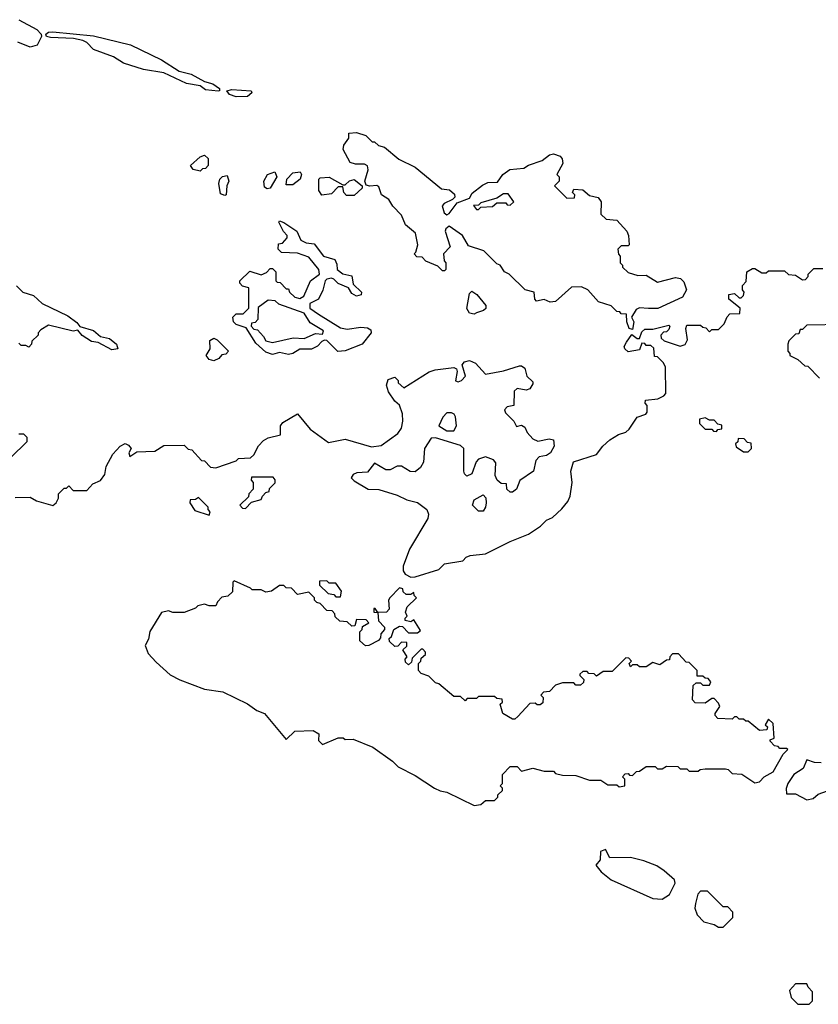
# Model space of a CAD drawing. Extents: x 2386897 to 2565480, y 579156 to 761880.
# Tile 134 of 191: x 2494188 to 2497715, y 692290 to 696639. Entities that reach past the tile are written whole.
import ezdxf

# ---------------------------------------------------------------- set-up
doc = ezdxf.new("R2010")
doc.units = 0

msp = doc.modelspace()

# ---------------------------------------------------------------- linework, layer by layer
at = {"layer": '0CON10XD'}
for points in [[(2494185, 696638.8), (2494264.3, 696595), (2494282.5, 696575), (2494284.2, 696565), (2494265, 696526.2), (2494235, 696518), (2494179.5, 696539.5)], [(2495065, 696323.8), (2495009.2, 696329.2), (2494986, 696346), (2494925, 696357.1), (2494824.5, 696404.5), (2494735, 696419.4), (2494646.8, 696446.8), (2494603.3, 696475), (2494515, 696506.9), (2494485, 696537.5), (2494467.1, 696547.1), (2494426, 696556), (2494325, 696559.4), (2494306.7, 696565), (2494303.3, 696575), (2494315, 696584), (2494334.5, 696585.5), (2494515, 696567.5), (2494678.2, 696528.2), (2494815, 696461.8), (2494892.1, 696412.1), (2494945, 696398.5), (2495005, 696365.7), (2495041.2, 696355), (2495070, 696335), (2495070, 696325), (2495065, 696323.8)], [(2495145, 696298), (2495115, 696308.8), (2495102.5, 696325), (2495125, 696330), (2495210, 696325), (2495213.3, 696315), (2495195, 696300), (2495145, 696298)], [(2496895, 695270), (2496880, 695275), (2496870, 695305), (2496868.3, 695338.3), (2496845, 695340), (2496838.3, 695348.3), (2496825, 695350), (2496800, 695375), (2496745, 695392.5), (2496697.5, 695445), (2496669.3, 695459.3), (2496625, 695457.5), (2496555, 695394), (2496530.7, 695390.7), (2496505, 695402.5), (2496470, 695395), (2496462.5, 695405), (2496460, 695435), (2496420, 695445), (2496350, 695515), (2496330, 695525), (2496310, 695555), (2496295, 695560), (2496237.7, 695617.7), (2496170.4, 695640.4), (2496144, 695685), (2496085, 695727.5), (2496070, 695715), (2496067.5, 695705), (2496090, 695635), (2496060, 695605), (2496063, 695573), (2496070, 695565), (2496070, 695535), (2496065, 695530), (2496055, 695530), (2496035, 695550), (2495981.7, 695571.7), (2495965, 695590), (2495941.7, 695591.7), (2495930, 695605), (2495937.5, 695612.5), (2495946.7, 695645), (2495935.8, 695695.8), (2495892.5, 695732.5), (2495874.3, 695775), (2495836, 695815), (2495818.8, 695845), (2495786.2, 695865), (2495775, 695900), (2495765, 695906), (2495735, 695903.3), (2495718.3, 695908.3), (2495712.5, 695925), (2495727.5, 695975), (2495723.8, 695993.8), (2495711.2, 696001.2), (2495671.2, 696001.2), (2495647.7, 696007.7), (2495616.7, 696065), (2495620, 696085), (2495642.5, 696115), (2495641.7, 696138.3), (2495675, 696140), (2495717, 696127), (2495745, 696100), (2495755, 696100), (2495773, 696083), (2495800, 696075), (2495863, 696023), (2495935, 695987.5), (2496051.7, 695891.7), (2496087, 695887), (2496108.3, 695868.3), (2496110, 695855), (2496100, 695845), (2496063, 695827), (2496053.6, 695816.4), (2496062.5, 695785), (2496075, 695777.5), (2496085, 695782.5), (2496120, 695830), (2496175, 695850), (2496187, 695873), (2496231.7, 695908.3), (2496255, 695920), (2496298.3, 695921.7), (2496322.5, 695955), (2496353.2, 695976.8), (2496415, 695982.5), (2496435, 695996.2), (2496495, 696016.7), (2496527.7, 696042.3), (2496545, 696046), (2496575, 696036.2), (2496584.1, 696024.1), (2496586.4, 696003.6), (2496560, 695955), (2496570, 695945), (2496570, 695925), (2496550, 695905), (2496605, 695850), (2496638.3, 695851.7), (2496640, 695865), (2496630, 695875), (2496635, 695890), (2496675, 695887.5), (2496705, 695862.5), (2496743.6, 695853.6), (2496756.7, 695835), (2496755, 695780), (2496778.3, 695758.3), (2496825, 695753.3), (2496868.8, 695705), (2496876.7, 695685), (2496880, 695645), (2496875, 695640), (2496845, 695640), (2496830, 695625), (2496833, 695603), (2496840, 695595), (2496840, 695565), (2496850, 695555), (2496850, 695545), (2496875, 695522.5), (2496918.3, 695508.3), (2496955, 695510), (2497005, 695480), (2497085, 695500), (2497106.1, 695496.1), (2497120.7, 695480.7), (2497132.5, 695445), (2497115, 695412.5), (2497006.4, 695363.6), (2496965, 695363.3), (2496925, 695366.7), (2496910.7, 695359.3), (2496890, 695325), (2496900, 695305), (2496895, 695270)], [(2494985, 695970), (2494955, 695977.5), (2494942.5, 695995), (2494985, 696032.5), (2495005, 696040), (2495020, 696025), (2495020, 695995), (2495008.3, 695981.7), (2494995, 695980), (2494985, 695970)], [(2495095, 695862.5), (2495075, 695870), (2495067.5, 695915), (2495072.5, 695935), (2495083.6, 695946.4), (2495105, 695950), (2495112.5, 695925), (2495102.5, 695905), (2495100, 695865), (2495095, 695862.5)], [(2495281.2, 695891.2), (2495268.8, 695898.8), (2495266.2, 695925), (2495282.5, 695955), (2495315, 695967.5), (2495324, 695945), (2495295, 695894), (2495281.2, 695891.2)], [(2495395, 695910), (2495365, 695910), (2495367.5, 695935), (2495395, 695962.5), (2495427, 695967), (2495432.5, 695955), (2495427.5, 695935), (2495395, 695910)], [(2495631.7, 695861.7), (2495620, 695875), (2495615, 695900), (2495595, 695900), (2495565, 695870), (2495523, 695863), (2495510, 695885), (2495510, 695935), (2495515, 695940), (2495555, 695942.5), (2495615, 695910), (2495625, 695910), (2495645, 695927.5), (2495665, 695932.5), (2495700, 695905), (2495700, 695895), (2495665, 695862.5), (2495631.7, 695861.7)], [(2496215, 695800), (2496225, 695810), (2496277, 695813), (2496295, 695830), (2496335, 695830), (2496341.7, 695821.7), (2496355, 695820), (2496370, 695835), (2496345, 695870), (2496325, 695870), (2496295, 695850), (2496225, 695830), (2496215, 695820), (2496191.7, 695818.3), (2496205, 695800), (2496215, 695800)], [(2495375, 695160), (2495335, 695168.8), (2495305, 695160), (2495275, 695170), (2495230.7, 695210.7), (2495188.3, 695278.3), (2495145, 695292.5), (2495132.5, 695305), (2495130, 695325), (2495145, 695340), (2495175, 695340), (2495200, 695365), (2495200, 695455), (2495171.7, 695461.7), (2495160, 695475), (2495160, 695485), (2495205, 695527.5), (2495255, 695512.5), (2495278.3, 695521.7), (2495295, 695540), (2495305, 695540), (2495320, 695525), (2495320, 695485), (2495325, 695480), (2495338.3, 695478.3), (2495365, 695450), (2495375, 695450), (2495380, 695435), (2495403, 695413), (2495425, 695407.5), (2495443, 695417), (2495472.5, 695485), (2495512.5, 695515), (2495510, 695535), (2495465, 695590), (2495415, 695607.5), (2495345, 695610), (2495330, 695625), (2495331.7, 695648.3), (2495348.3, 695651.7), (2495370, 695675), (2495370, 695685), (2495353, 695703), (2495332.5, 695745), (2495335, 695750), (2495355, 695743.3), (2495412.5, 695705), (2495430, 695665), (2495453.6, 695653.6), (2495488.3, 695648.3), (2495530, 695595), (2495579.5, 695579.5), (2495589.3, 695559.3), (2495590, 695535), (2495615, 695516.7), (2495655, 695507.5), (2495660.7, 695470.7), (2495697.5, 695435), (2495696.7, 695423.3), (2495675, 695417.5), (2495655, 695430), (2495640, 695455), (2495595, 695473.8), (2495575, 695493.3), (2495565, 695497.5), (2495545, 695493.3), (2495536.7, 695485), (2495526.4, 695443.6), (2495507.5, 695405), (2495470, 695385), (2495470, 695365), (2495508.3, 695338.3), (2495605, 695277.5), (2495635, 695271.2), (2495695, 695280), (2495725, 695277.5), (2495738.3, 695268.3), (2495740, 695255), (2495700, 695205), (2495625, 695176.7), (2495593.9, 695173.9), (2495545, 695222.5), (2495535, 695223.3), (2495522.3, 695217.7), (2495503.6, 695196.4), (2495477, 695183), (2495425, 695183.3), (2495395, 695164), (2495375, 695160)], [(2495890, 694190), (2495915, 694176.7), (2495935, 694177.5), (2496039.5, 694210.5), (2496065, 694235.8), (2496145, 694248.8), (2496160, 694265), (2496178.3, 694271.7), (2496245, 694279.4), (2496355, 694334.2), (2496435, 694366.2), (2496488.3, 694401.7), (2496515, 694428.8), (2496540.6, 694439.4), (2496582.2, 694477.8), (2496609.1, 694510.9), (2496619.2, 694535), (2496628, 694595), (2496622, 694645), (2496634.1, 694685.9), (2496735, 694718), (2496763.3, 694755), (2496795, 694783.3), (2496833, 694807), (2496865, 694817.5), (2496879.5, 694830.5), (2496915, 694883.3), (2496953, 694897), (2496960, 694905), (2496960, 694935), (2496950, 694945), (2496951.7, 694958.3), (2497006.4, 694963.6), (2497033, 694977), (2497041.7, 694988.3), (2497040, 695105), (2497030, 695125), (2497005, 695150), (2496991.7, 695151.7), (2496988.3, 695188.3), (2496975, 695200), (2496955, 695200), (2496948.3, 695208.3), (2496935, 695210), (2496925, 695180), (2496875, 695172.5), (2496860, 695185), (2496857.5, 695195), (2496867.5, 695215), (2496891.7, 695248.3), (2496915, 695230), (2496925, 695230), (2496935, 695260), (2496948.3, 695271.7), (2496985, 695272.5), (2497055, 695290), (2497060, 695285), (2497055, 695270), (2497045, 695260), (2497031.7, 695258.3), (2497020, 695245), (2497021.7, 695231.7), (2497035, 695220), (2497105, 695197.5), (2497126.4, 695203.6), (2497137.5, 695225), (2497130, 695275), (2497135, 695290), (2497195, 695290), (2497205, 695280), (2497218.3, 695278.3), (2497235, 695260), (2497245, 695270), (2497275, 695270), (2497300, 695295), (2497313, 695327), (2497325, 695340), (2497368.3, 695341.7), (2497370, 695365), (2497320, 695405), (2497320, 695425), (2497345, 695430), (2497365, 695410), (2497375, 695410), (2497385, 695420), (2497387.5, 695435), (2497380, 695445), (2497380, 695465), (2497397, 695483), (2497400, 695525), (2497425, 695540), (2497435, 695540), (2497465, 695520), (2497485, 695520), (2497495, 695530), (2497565, 695530), (2497583, 695513), (2497615, 695510), (2497645, 695490), (2497658.3, 695491.7), (2497670, 695505), (2497670, 695515), (2497695, 695540), (2497735, 695540)], [(2494173.8, 695463.8), (2494202.5, 695435), (2494250, 695420), (2494287.5, 695385), (2494401.4, 695331.4), (2494441.2, 695301.2), (2494453.3, 695283.3), (2494515, 695265.8), (2494545, 695238.8), (2494585, 695230.8), (2494615.6, 695205.6), (2494622.5, 695185), (2494595, 695180), (2494535, 695213.3), (2494505, 695218), (2494463.6, 695243.6), (2494445, 695267.5), (2494425, 695262.5), (2494315, 695290), (2494281.7, 695268.3), (2494270, 695255), (2494270, 695245), (2494241.7, 695218.3), (2494240, 695205), (2494228.3, 695191.7), (2494215, 695200), (2494195, 695200), (2494185, 695210)], [(2496195, 695338.8), (2496175, 695342.5), (2496162.9, 695362.9), (2496175, 695430), (2496185, 695440), (2496206.7, 695425), (2496246.4, 695376.4), (2496246.2, 695363.8), (2496236.1, 695353.9), (2496205, 695343.3), (2496195, 695338.8)], [(2495305, 695212.5), (2495396.4, 695233.6), (2495445, 695231.2), (2495495, 695253.3), (2495525, 695250), (2495530, 695265), (2495470.5, 695300.5), (2495445, 695342.5), (2495333, 695383), (2495317, 695397), (2495285, 695400), (2495241.7, 695368.3), (2495240, 695315), (2495228.3, 695301.7), (2495211.7, 695298.3), (2495210, 695285), (2495221.7, 695271.7), (2495238.3, 695268.3), (2495265, 695240), (2495275, 695220), (2495305, 695212.5)], [(2497825, 695292.5), (2497665, 695290), (2497645, 695270), (2497635, 695270), (2497628.3, 695251.7), (2497615, 695250), (2497585, 695220), (2497580, 695205), (2497580, 695175), (2497590, 695165), (2497590, 695155), (2497625, 695137.5), (2497655, 695110), (2497668.3, 695108.3), (2497720, 695055)], [(2495045, 695132.5), (2495025, 695137.5), (2495012.5, 695155), (2495030, 695185), (2495028.3, 695221.7), (2495045, 695232.5), (2495060, 695225), (2495110, 695175), (2495098.3, 695161.7), (2495081.7, 695158.3), (2495068.3, 695141.7), (2495045, 695132.5)], [(2494168.3, 694528.3), (2494235, 694530), (2494263, 694513), (2494335, 694492.5), (2494350, 694505), (2494360, 694525), (2494360, 694545), (2494385, 694570), (2494395, 694570), (2494405, 694580), (2494425, 694560), (2494485, 694560), (2494511.7, 694588.3), (2494545, 694603.3), (2494565, 694630), (2494570, 694665), (2494599.5, 694720.5), (2494632.5, 694755), (2494653.6, 694766.4), (2494669.3, 694759.3), (2494680, 694745), (2494670, 694725), (2494675, 694710), (2494705, 694730), (2494785, 694732.5), (2494825, 694757.5), (2494915, 694760), (2494931.7, 694741.7), (2494948.3, 694738.3), (2494991.7, 694691.7), (2495005, 694690), (2495031.7, 694661.7), (2495055, 694660), (2495145, 694690), (2495155, 694700), (2495207, 694703), (2495223, 694717), (2495243, 694757), (2495265, 694780), (2495285, 694792.5), (2495340, 694805), (2495340, 694845), (2495350.7, 694859.3), (2495415, 694897.5), (2495470.5, 694830.5), (2495520, 694795), (2495551.7, 694771.7), (2495625, 694785.6), (2495742.3, 694752.3), (2495785, 694758), (2495858.3, 694811.7), (2495873.8, 694835), (2495880, 694865), (2495878.3, 694898.3), (2495866.2, 694936.2), (2495845, 694953.3), (2495816.7, 694995), (2495807.5, 695025), (2495815, 695050), (2495845, 695060), (2495860, 695045), (2495860, 695035), (2495885, 695012.5), (2495996.1, 695083.9), (2496023, 695093), (2496105, 695102.5), (2496116.7, 695096.7), (2496120, 695085), (2496113, 695043), (2496125, 695040), (2496140, 695045), (2496157.5, 695065), (2496142.5, 695115), (2496152.9, 695127.1), (2496175, 695134.2), (2496201.2, 695121.2), (2496245, 695073.3), (2496325, 695088), (2496395, 695110), (2496405, 695110), (2496419.3, 695099.3), (2496427.5, 695065), (2496455, 695040), (2496455, 695030), (2496441.7, 695008.3), (2496425, 695002.5), (2496385, 695010), (2496371.7, 694998.3), (2496370, 694935), (2496341.7, 694928.3), (2496330, 694915), (2496333, 694903), (2496370, 694865), (2496381.7, 694841.7), (2496405, 694847.5), (2496419.3, 694839.3), (2496430, 694815), (2496455, 694787.5), (2496477, 694777), (2496527, 694787), (2496545, 694782.5), (2496548.8, 694755), (2496532.5, 694725), (2496515, 694713.3), (2496481.7, 694708.3), (2496468.3, 694691.7), (2496456.7, 694645), (2496397, 694603), (2496382.5, 694565), (2496365, 694552.5), (2496355, 694552.5), (2496340, 694565), (2496338.3, 694588.3), (2496315, 694590), (2496297.5, 694605), (2496287.5, 694625), (2496291.7, 694681.7), (2496280, 694695), (2496245, 694707.5), (2496215, 694697.5), (2496203.8, 694686.2), (2496185, 694632.5), (2496163, 694623), (2496152.5, 694632.5), (2496150, 694645), (2496150, 694745), (2496135, 694757.5), (2496025, 694792.5), (2496005, 694790), (2495976.2, 694745), (2495971.2, 694685), (2495958.8, 694661.2), (2495935, 694642.5), (2495913, 694643), (2495875, 694667.5), (2495855, 694666.7), (2495825, 694650), (2495805, 694651.2), (2495755, 694680), (2495725, 694640), (2495677, 694637), (2495660.7, 694629.3), (2495652.5, 694615), (2495665, 694602.5), (2495727.5, 694565), (2495775, 694563.3), (2495855, 694538), (2495897.7, 694517.7), (2495945, 694506), (2495985.7, 694475.7), (2495993.8, 694455), (2495990, 694435), (2495909.1, 694300.9), (2495882, 694225), (2495881.2, 694205), (2495890, 694190)], [(2496105, 694822.5), (2496116.7, 694845), (2496112.5, 694885), (2496106.7, 694896.7), (2496095, 694902.5), (2496075, 694902.5), (2496056.4, 694883.6), (2496040, 694845), (2496075, 694822.5), (2496105, 694822.5)], [(2497265, 694820), (2497271.7, 694828.3), (2497288.3, 694831.7), (2497288.3, 694848.3), (2497271.7, 694851.7), (2497255, 694870), (2497235, 694870), (2497215, 694880), (2497190, 694875), (2497190, 694855), (2497215, 694830), (2497245, 694830), (2497251.7, 694821.7), (2497265, 694820)], [(2494185, 694810), (2494205, 694810), (2494220, 694795), (2494220, 694775), (2494150, 694705)], [(2497405, 694730), (2497420, 694745), (2497418.3, 694768.3), (2497401.7, 694771.7), (2497387, 694787), (2497361.7, 694788.3), (2497360, 694775), (2497350, 694765), (2497351.7, 694751.7), (2497385, 694730), (2497405, 694730)], [(2495185, 694480), (2495211.7, 694508.3), (2495255, 694520), (2495260, 694535), (2495275, 694550), (2495290, 694555), (2495291.7, 694568.3), (2495317, 694593), (2495317, 694607), (2495308.3, 694618.3), (2495211.7, 694618.3), (2495210, 694605), (2495220, 694595), (2495220, 694565), (2495200, 694545), (2495198.3, 694531.7), (2495160, 694495), (2495171.7, 694481.7), (2495185, 694480)], [(2496235, 694467.5), (2496215, 694467.5), (2496187.5, 694495), (2496195, 694517.5), (2496235, 694540), (2496246.4, 694526.4), (2496248.8, 694505), (2496246, 694485), (2496235, 694467.5)], [(2495025, 694450), (2495030, 694465), (2495020, 694475), (2495020, 694485), (2494978.3, 694528.3), (2494965, 694520), (2494941.7, 694518.3), (2494940, 694505), (2494961.7, 694471.7), (2495025, 694450)], [(2496195, 693167.5), (2496225, 693172.5), (2496245, 693190), (2496285, 693190), (2496300, 693205), (2496300, 693215), (2496320, 693235), (2496320, 693245), (2496310, 693255), (2496320, 693265), (2496320, 693305), (2496355, 693340), (2496385, 693340), (2496405, 693320), (2496455, 693332.5), (2496505, 693320), (2496545, 693320), (2496555, 693310), (2496585, 693302.5), (2496645, 693300), (2496705, 693280), (2496755, 693280), (2496785, 693260), (2496825, 693260), (2496835, 693250), (2496860, 693255), (2496860, 693285), (2496850, 693295), (2496861.7, 693308.3), (2496875, 693310), (2496881.7, 693301.7), (2496895, 693300), (2496911.7, 693318.3), (2496925, 693320), (2496955, 693340), (2496995, 693340), (2497005, 693330), (2497025, 693330), (2497045, 693342.5), (2497095, 693340), (2497105, 693330), (2497135, 693330), (2497145, 693320), (2497185, 693320), (2497193, 693327), (2497215, 693330), (2497305, 693330), (2497317, 693327), (2497335, 693310), (2497377, 693307), (2497435, 693267.5), (2497455, 693272.5), (2497475.9, 693294.1), (2497515, 693317.5), (2497560, 693395), (2497580, 693415), (2497575, 693420), (2497545, 693420), (2497538.3, 693428.3), (2497521.7, 693431.7), (2497501.7, 693451.7), (2497501.7, 693458.3), (2497520, 693465), (2497515, 693530), (2497495, 693550), (2497480, 693525), (2497490, 693515), (2497488.3, 693501.7), (2497455, 693500), (2497405, 693540), (2497395, 693540), (2497385, 693550), (2497365, 693550), (2497355, 693560), (2497345, 693560), (2497335, 693550), (2497271.7, 693551.7), (2497260, 693565), (2497260, 693575), (2497280, 693605), (2497275, 693620), (2497255, 693640), (2497245, 693640), (2497215, 693620), (2497171.7, 693621.7), (2497160, 693635), (2497161.7, 693698.3), (2497175, 693710), (2497195, 693710), (2497205, 693700), (2497235, 693700), (2497240, 693715), (2497228.3, 693728.3), (2497215, 693730), (2497205, 693740), (2497180, 693740), (2497180, 693765), (2497145, 693800), (2497131.7, 693801.7), (2497098.3, 693838.3), (2497071.7, 693838.3), (2497060, 693825), (2497058.3, 693811.7), (2497045, 693810), (2497015, 693790), (2496985, 693800), (2496955, 693780), (2496925, 693780), (2496915, 693790), (2496895, 693790), (2496885, 693780), (2496880, 693795), (2496890, 693805), (2496878.3, 693818.3), (2496865, 693820), (2496805, 693760), (2496765, 693760), (2496735, 693740), (2496725, 693750), (2496701.7, 693751.7), (2496695, 693760), (2496675, 693760), (2496661.7, 693748.3), (2496661.7, 693741.7), (2496680, 693725), (2496678.3, 693711.7), (2496665, 693700), (2496645, 693700), (2496635, 693710), (2496585, 693710), (2496555, 693700), (2496528.3, 693671.7), (2496501.7, 693668.3), (2496490, 693655), (2496500, 693645), (2496498.3, 693621.7), (2496487.5, 693612.5), (2496473, 693613), (2496465, 693620), (2496441.7, 693618.3), (2496388.3, 693561.7), (2496375, 693550), (2496365, 693550), (2496322.5, 693575), (2496310, 693615), (2496320, 693625), (2496318.3, 693638.3), (2496295, 693640), (2496285, 693650), (2496215, 693650), (2496205, 693640), (2496165, 693640), (2496155, 693630), (2496135, 693650), (2496105, 693650), (2496040, 693705), (2496025, 693710), (2495995, 693740), (2495961.7, 693751.7), (2495950, 693765), (2495950, 693795), (2495960, 693805), (2495961.7, 693818.3), (2495980, 693835), (2495980, 693845), (2495968.3, 693858.3), (2495961.7, 693858.3), (2495921.7, 693818.3), (2495918.3, 693801.7), (2495905, 693790), (2495891.7, 693801.7), (2495890, 693815), (2495900, 693825), (2495880, 693855), (2495898.3, 693871.7), (2495898.3, 693888.3), (2495875, 693890), (2495858.3, 693871.7), (2495845, 693870), (2495821.7, 693891.7), (2495820, 693905), (2495830, 693915), (2495840, 693945), (2495865, 693960), (2495878.3, 693958.3), (2495905, 693930), (2495945, 693930), (2495958.3, 693941.7), (2495928.3, 693988.3), (2495915, 693980), (2495890, 693985), (2495890, 693995), (2495900, 694005), (2495892.5, 694022.5), (2495900, 694045), (2495940, 694085), (2495930, 694095), (2495928.3, 694108.3), (2495915, 694100), (2495895, 694100), (2495881.7, 694111.7), (2495880, 694125), (2495865, 694130), (2495822.5, 694085), (2495817.5, 694075), (2495820, 694035), (2495808.3, 694021.7), (2495770, 694020), (2495758.3, 694038.3), (2495751.7, 694038.3), (2495751.7, 694021.7), (2495770, 694020), (2495773, 693983), (2495800, 693955), (2495800, 693945), (2495783, 693927), (2495781.7, 693908.3), (2495773, 693897), (2495730, 693875), (2495715, 693873.3), (2495690, 693895), (2495690, 693935), (2495700, 693945), (2495701.7, 693958.3), (2495730, 693975), (2495718.3, 693988.3), (2495675, 693990), (2495668.3, 693961.7), (2495655, 693960), (2495635, 693980), (2495601.7, 693981.7), (2495581.7, 694001.7), (2495580, 694015), (2495568.3, 694028.3), (2495545, 694030), (2495515, 694060), (2495500, 694065), (2495490, 694075), (2495490, 694085), (2495465, 694110), (2495415, 694100), (2495388.3, 694128.3), (2495365, 694130), (2495355, 694140), (2495335, 694140), (2495300, 694115), (2495275, 694110), (2495255, 694120), (2495215, 694120), (2495208.3, 694128.3), (2495135, 694160), (2495130, 694155), (2495128.3, 694111.7), (2495107, 694093), (2495081.7, 694088.3), (2495061.7, 694068.3), (2495055, 694050), (2495025, 694050), (2495005, 694057.5), (2494975, 694050), (2494965, 694040), (2494915, 694020), (2494865, 694020), (2494845, 694027.5), (2494815, 694020), (2494763, 693937), (2494757, 693903), (2494742.5, 693875), (2494755, 693840), (2494790.7, 693800.7), (2494852.5, 693745), (2494895, 693723.3), (2495005, 693682.5), (2495085, 693670), (2495195, 693616.7), (2495235, 693587.5), (2495270, 693575), (2495365, 693460), (2495403.6, 693496.4), (2495485, 693500), (2495510, 693485), (2495507.5, 693455), (2495525, 693437.5), (2495595, 693467.5), (2495617, 693467), (2495625, 693460), (2495661.7, 693461.7), (2495747.5, 693425), (2495835, 693363.8), (2495859.3, 693339.3), (2495935, 693300), (2496020, 693245), (2496045, 693232.5), (2496075, 693227.5), (2496195, 693167.5)], [(2495605, 694090), (2495610, 694115), (2495585, 694150), (2495555, 694150), (2495545, 694160), (2495511.7, 694158.3), (2495511.7, 694141.7), (2495550, 694105), (2495575, 694100), (2495585, 694090), (2495605, 694090)], [(2497727, 693357), (2497698.3, 693358.3), (2497665, 693370), (2497648, 693332), (2497607.5, 693305), (2497580, 693265), (2497573, 693243), (2497575, 693220), (2497615, 693220), (2497665, 693192.5), (2497691.7, 693198.3), (2497715, 693217.5), (2497755, 693232.5)], [(2497025, 692754), (2497057.5, 692775), (2497082.5, 692825), (2497079.3, 692839.3), (2497035, 692880), (2497001.7, 692901.7), (2496945, 692923.8), (2496885, 692938.8), (2496795, 692937.5), (2496775, 692973.3), (2496753.3, 692965), (2496751.7, 692928.3), (2496733.3, 692905), (2496756.7, 692875), (2496799.7, 692839.7), (2496985, 692757.5), (2497025, 692754)], [(2497295, 692630), (2497337, 692673), (2497337, 692697), (2497315, 692720), (2497295, 692720), (2497225, 692790), (2497195, 692790), (2497183, 692777), (2497172.5, 692735), (2497170, 692715), (2497180, 692685), (2497210, 692655), (2497255, 692642.5), (2497275, 692630), (2497295, 692630)], [(2497675, 692290), (2497690, 692305), (2497690, 692345), (2497670, 692365), (2497665, 692380), (2497615, 692380), (2497588.3, 692351.7), (2497595, 692320), (2497625, 692290), (2497675, 692290)]]:
    msp.add_lwpolyline(points, dxfattribs=at)

doc.saveas('drawing.dxf')
